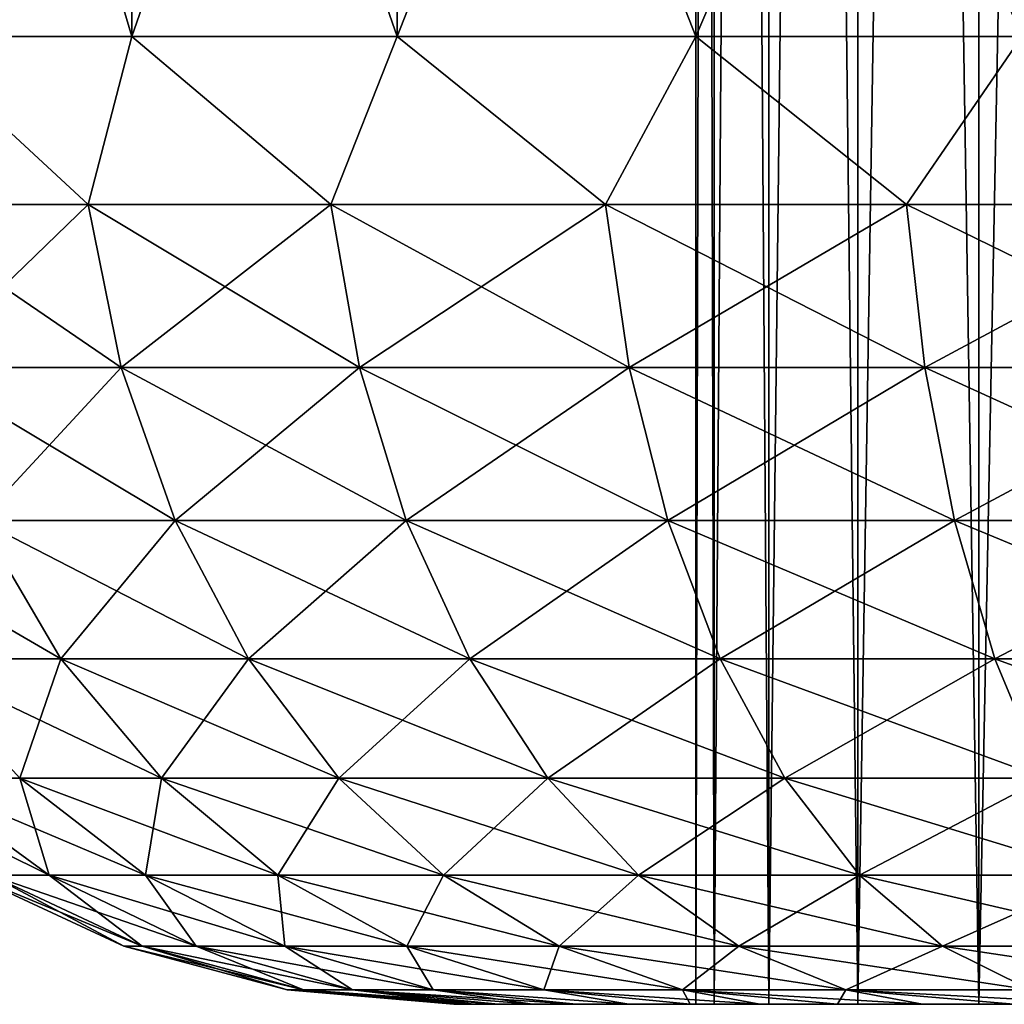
# Model space of a CAD drawing. Header units: millimetres. Extents: x -4.4 to 30.4, y -2 to 47.1.
# Tile 2 of 49: x 3 to 5.9, y -2 to 0.9. Entities that reach past the tile are written whole.
import ezdxf

# ---------------------------------------------------------------- set-up
doc = ezdxf.new("R2010")
doc.units = ezdxf.units.MM
doc.header["$LTSCALE"] = 52.148148
for name, color, linetype in [('63', 7, 'CONTINUOUS'), ('64', 7, 'CONTINUOUS'), ('65', 7, 'CONTINUOUS'), ('66', 7, 'CONTINUOUS'), ('67', 7, 'CONTINUOUS'), ('80', 7, 'CONTINUOUS'), ('81', 7, 'CONTINUOUS')]:
    doc.layers.add(name, color=color, linetype=linetype)

msp = doc.modelspace()

# ---------------------------------------------------------------- linework, layer by layer
at = {"layer": '63', "color": 253, "linetype": 'Continuous', "true_color": 0xaaaaaa}
for points in [[(4.3, -1.9543, -13.0026), (5, -1.9543, -13.0026), (5.0532, -1.9543, -12.3948), (4.3, -1.9543, -13.0026)], [(4.3, -1.9543, -13.0026), (4.3143, -1.9543, -13.349), (5, -1.9543, -13.0026), (4.3, -1.9543, -13.0026)], [(4.3143, -1.9543, -12.6561), (4.3, -1.9543, -13.0026), (5.0532, -1.9543, -12.3948), (4.3143, -1.9543, -12.6561)], [(5, -1.9543, -13.0026), (4.3143, -1.9543, -13.349), (5.0532, -1.9543, -13.6104), (5, -1.9543, -13.0026)], [(4.3143, -1.9543, -13.349), (4.3572, -1.9543, -13.6935), (5.0532, -1.9543, -13.6104), (4.3143, -1.9543, -13.349)], [(4.3572, -1.9543, -12.3117), (4.3143, -1.9543, -12.6561), (5.0532, -1.9543, -12.3948), (4.3572, -1.9543, -12.3117)], [(4.3572, -1.9543, -13.6935), (4.4284, -1.9543, -14.0332), (5.0532, -1.9543, -13.6104), (4.3572, -1.9543, -13.6935)], [(5.2111, -1.9543, -11.8055), (4.3572, -1.9543, -12.3117), (5.0532, -1.9543, -12.3948), (5.2111, -1.9543, -11.8055)], [(4.4284, -1.9543, -11.972), (4.3572, -1.9543, -12.3117), (5.2111, -1.9543, -11.8055), (4.4284, -1.9543, -11.972)], [(4.4284, -1.9543, -14.0332), (4.5274, -1.9543, -14.3659), (5.2111, -1.9543, -14.1996), (4.4284, -1.9543, -14.0332)], [(5.0532, -1.9543, -13.6104), (4.4284, -1.9543, -14.0332), (5.2111, -1.9543, -14.1996), (5.0532, -1.9543, -13.6104)], [(4.5274, -1.9543, -11.6393), (4.4284, -1.9543, -11.972), (5.2111, -1.9543, -11.8055), (4.5274, -1.9543, -11.6393)], [(4.5274, -1.9543, -14.3659), (4.6536, -1.9543, -14.6893), (5.2111, -1.9543, -14.1996), (4.5274, -1.9543, -14.3659)], [(5.4689, -1.9543, -11.2526), (4.5274, -1.9543, -11.6393), (5.2111, -1.9543, -11.8055), (5.4689, -1.9543, -11.2526)], [(4.6536, -1.9543, -11.3159), (4.5274, -1.9543, -11.6393), (5.4689, -1.9543, -11.2526), (4.6536, -1.9543, -11.3159)], [(5.2111, -1.9543, -14.1996), (4.6536, -1.9543, -14.6893), (5.4689, -1.9543, -14.7525), (5.2111, -1.9543, -14.1996)], [(4.806, -1.9543, -11.004), (4.6536, -1.9543, -11.3159), (5.4689, -1.9543, -11.2526), (4.806, -1.9543, -11.004)], [(4.6536, -1.9543, -14.6893), (4.806, -1.9543, -15.0012), (5.4689, -1.9543, -14.7525), (4.6536, -1.9543, -14.6893)], [(5.8189, -1.9543, -10.7528), (4.806, -1.9543, -11.004), (5.4689, -1.9543, -11.2526), (5.8189, -1.9543, -10.7528)], [(4.806, -1.9543, -15.0012), (4.9837, -1.9543, -15.2995), (5.8189, -1.9543, -15.2524), (4.806, -1.9543, -15.0012)], [(4.9837, -1.9543, -10.7057), (4.806, -1.9543, -11.004), (5.8189, -1.9543, -10.7528), (4.9837, -1.9543, -10.7057)], [(5.4689, -1.9543, -14.7525), (4.806, -1.9543, -15.0012), (5.8189, -1.9543, -15.2524), (5.4689, -1.9543, -14.7525)], [(6.2503, -1.9543, -10.3214), (4.9837, -1.9543, -10.7057), (5.8189, -1.9543, -10.7528), (6.2503, -1.9543, -10.3214)], [(5.1855, -1.9543, -10.4231), (4.9837, -1.9543, -10.7057), (6.2503, -1.9543, -10.3214), (5.1855, -1.9543, -10.4231)], [(4.9837, -1.9543, -15.2995), (5.1855, -1.9543, -15.5821), (5.8189, -1.9543, -15.2524), (4.9837, -1.9543, -15.2995)], [(5.4098, -1.9543, -10.1582), (5.1855, -1.9543, -10.4231), (6.2503, -1.9543, -10.3214), (5.4098, -1.9543, -10.1582)], [(5.8189, -1.9543, -15.2524), (5.1855, -1.9543, -15.5821), (6.2503, -1.9543, -15.6838), (5.8189, -1.9543, -15.2524)], [(5.1855, -1.9543, -15.5821), (5.4098, -1.9543, -15.847), (6.2503, -1.9543, -15.6838), (5.1855, -1.9543, -15.5821)], [(5.6552, -1.9543, -9.9128), (5.4098, -1.9543, -10.1582), (6.75, -1.9543, -9.9715), (5.6552, -1.9543, -9.9128)], [(6.75, -1.9543, -9.9715), (5.4098, -1.9543, -10.1582), (6.2503, -1.9543, -10.3214), (6.75, -1.9543, -9.9715)], [(5.4098, -1.9543, -15.847), (5.6552, -1.9543, -16.0924), (6.75, -1.9543, -16.0337), (5.4098, -1.9543, -15.847)], [(6.2503, -1.9543, -15.6838), (5.4098, -1.9543, -15.847), (6.75, -1.9543, -16.0337), (6.2503, -1.9543, -15.6838)], [(7.3029, -1.9543, -9.7137), (5.6552, -1.9543, -9.9128), (6.75, -1.9543, -9.9715), (7.3029, -1.9543, -9.7137)], [(5.9201, -1.9543, -9.6884), (5.6552, -1.9543, -9.9128), (7.3029, -1.9543, -9.7137), (5.9201, -1.9543, -9.6884)], [(6.75, -1.9543, -16.0337), (5.6552, -1.9543, -16.0924), (7.3029, -1.9543, -16.2915), (6.75, -1.9543, -16.0337)], [(5.6552, -1.9543, -16.0924), (5.9201, -1.9543, -16.3168), (7.3029, -1.9543, -16.2915), (5.6552, -1.9543, -16.0924)]]:
    msp.add_3dface(points, dxfattribs=at)
at = {"layer": '64', "color": 253, "linetype": 'Continuous', "true_color": 0xaaaaaa}
for points in [[(3.3686, 0.8457, -8.2414), (2.7164, 3.0457, -9.0593), (2.7163, 0.8457, -9.0594), (3.3686, 0.8457, -8.2414)], [(3.3686, 3.0457, -8.2414), (2.7164, 3.0457, -9.0593), (3.3686, 0.8457, -8.2414), (3.3686, 3.0457, -8.2414)], [(4.1356, 0.8457, -7.5298), (3.3686, 3.0457, -8.2414), (3.3686, 0.8457, -8.2414), (4.1356, 0.8457, -7.5298)], [(4.1356, 3.0457, -7.5298), (3.3686, 3.0457, -8.2414), (4.1356, 0.8457, -7.5298), (4.1356, 3.0457, -7.5298)], [(5, 0.8457, -6.9404), (4.1356, 3.0457, -7.5298), (4.1356, 0.8457, -7.5298), (5, 0.8457, -6.9404)], [(5.0001, 3.0457, -6.9404), (4.1356, 3.0457, -7.5298), (5, 0.8457, -6.9404), (5.0001, 3.0457, -6.9404)], [(5.9426, 0.8457, -6.4865), (5.0001, 3.0457, -6.9404), (5, 0.8457, -6.9404), (5.9426, 0.8457, -6.4865)], [(5.9426, 3.0457, -6.4865), (5.0001, 3.0457, -6.9404), (5.9426, 0.8457, -6.4865), (5.9426, 3.0457, -6.4865)]]:
    msp.add_3dface(points, dxfattribs=at)
at = {"layer": '65', "color": 253, "linetype": 'Continuous', "true_color": 0xaaaaaa}
for points in [[(2.7163, 0.8457, -16.9458), (3.3686, 3.0457, -17.7637), (3.3686, 0.8457, -17.7638), (2.7163, 0.8457, -16.9458)], [(2.7164, 3.0457, -16.9459), (3.3686, 3.0457, -17.7637), (2.7163, 0.8457, -16.9458), (2.7164, 3.0457, -16.9459)], [(3.3686, 0.8457, -17.7638), (4.1356, 3.0457, -18.4754), (4.1356, 0.8457, -18.4754), (3.3686, 0.8457, -17.7638)], [(3.3686, 3.0457, -17.7637), (4.1356, 3.0457, -18.4754), (3.3686, 0.8457, -17.7638), (3.3686, 3.0457, -17.7637)], [(4.1356, 0.8457, -18.4754), (5.0001, 3.0457, -19.0648), (5, 0.8457, -19.0648), (4.1356, 0.8457, -18.4754)], [(4.1356, 3.0457, -18.4754), (5.0001, 3.0457, -19.0648), (4.1356, 0.8457, -18.4754), (4.1356, 3.0457, -18.4754)], [(5.0001, 3.0457, -19.0648), (5.9426, 3.0457, -19.5187), (5, 0.8457, -19.0648), (5.0001, 3.0457, -19.0648)], [(5, 0.8457, -19.0648), (5.9426, 3.0457, -19.5187), (5.9426, 0.8457, -19.5187), (5, 0.8457, -19.0648)]]:
    msp.add_3dface(points, dxfattribs=at)
at = {"layer": '66', "color": 253, "linetype": 'Continuous', "true_color": 0xaaaaaa}
for points in [[(2.7163, 0.8457, -9.0594), (2.647, 0.3595, -9.2411), (3.2419, 0.3595, -8.4464), (2.7163, 0.8457, -9.0594)], [(3.3686, 0.8457, -8.2414), (2.7163, 0.8457, -9.0594), (3.2419, 0.3595, -8.4464), (3.3686, 0.8457, -8.2414)], [(3.3686, 0.8457, -8.2414), (3.2419, 0.3595, -8.4464), (3.9438, 0.3595, -7.7445), (3.3686, 0.8457, -8.2414)], [(4.1356, 0.8457, -7.5298), (3.3686, 0.8457, -8.2414), (3.9438, 0.3595, -7.7445), (4.1356, 0.8457, -7.5298)], [(4.1356, 0.8457, -7.5298), (3.9438, 0.3595, -7.7445), (4.7385, 0.3595, -7.1496), (4.1356, 0.8457, -7.5298)], [(5, 0.8457, -6.9404), (4.1356, 0.8457, -7.5298), (4.7385, 0.3595, -7.1496), (5, 0.8457, -6.9404)], [(5, 0.8457, -6.9404), (4.7385, 0.3595, -7.1496), (5.6098, 0.3595, -6.6739), (5, 0.8457, -6.9404)], [(5.9426, 0.8457, -6.4865), (5, 0.8457, -6.9404), (5.6098, 0.3595, -6.6739), (5.9426, 0.8457, -6.4865)], [(5.9426, 0.8457, -6.4865), (5.6098, 0.3595, -6.6739), (6.5399, 0.3595, -6.327), (5.9426, 0.8457, -6.4865)], [(2.647, 0.3595, -9.2411), (3.3375, -0.1124, -8.5293), (3.2419, 0.3595, -8.4464), (2.647, 0.3595, -9.2411)], [(2.7534, -0.1124, -9.3095), (3.3375, -0.1124, -8.5293), (2.647, 0.3595, -9.2411), (2.7534, -0.1124, -9.3095)], [(3.2419, 0.3595, -8.4464), (4.0267, -0.1124, -7.8401), (3.9438, 0.3595, -7.7445), (3.2419, 0.3595, -8.4464)], [(3.3375, -0.1124, -8.5293), (4.0267, -0.1124, -7.8401), (3.2419, 0.3595, -8.4464), (3.3375, -0.1124, -8.5293)], [(3.9438, 0.3595, -7.7445), (4.8069, -0.1124, -7.256), (4.7385, 0.3595, -7.1496), (3.9438, 0.3595, -7.7445)], [(4.0267, -0.1124, -7.8401), (4.8069, -0.1124, -7.256), (3.9438, 0.3595, -7.7445), (4.0267, -0.1124, -7.8401)], [(4.7385, 0.3595, -7.1496), (5.6623, -0.1124, -6.7889), (5.6098, 0.3595, -6.6739), (4.7385, 0.3595, -7.1496)], [(4.8069, -0.1124, -7.256), (5.6623, -0.1124, -6.7889), (4.7385, 0.3595, -7.1496), (4.8069, -0.1124, -7.256)], [(5.6098, 0.3595, -6.6739), (6.5755, -0.1124, -6.4483), (6.5399, 0.3595, -6.327), (5.6098, 0.3595, -6.6739)], [(5.6623, -0.1124, -6.7889), (6.5755, -0.1124, -6.4483), (5.6098, 0.3595, -6.6739), (5.6623, -0.1124, -6.7889)], [(2.7534, -0.1124, -9.3095), (3.4936, -0.5551, -8.6645), (3.3375, -0.1124, -8.5293), (2.7534, -0.1124, -9.3095)], [(2.9272, -0.5551, -9.4212), (3.4936, -0.5551, -8.6645), (2.7534, -0.1124, -9.3095), (2.9272, -0.5551, -9.4212)], [(3.3375, -0.1124, -8.5293), (4.162, -0.5551, -7.9962), (4.0267, -0.1124, -7.8401), (3.3375, -0.1124, -8.5293)], [(3.4936, -0.5551, -8.6645), (4.162, -0.5551, -7.9962), (3.3375, -0.1124, -8.5293), (3.4936, -0.5551, -8.6645)], [(4.0267, -0.1124, -7.8401), (4.9186, -0.5551, -7.4298), (4.8069, -0.1124, -7.256), (4.0267, -0.1124, -7.8401)], [(4.162, -0.5551, -7.9962), (4.9186, -0.5551, -7.4298), (4.0267, -0.1124, -7.8401), (4.162, -0.5551, -7.9962)], [(4.8069, -0.1124, -7.256), (5.7481, -0.5551, -6.9768), (5.6623, -0.1124, -6.7889), (4.8069, -0.1124, -7.256)], [(4.9186, -0.5551, -7.4298), (5.7481, -0.5551, -6.9768), (4.8069, -0.1124, -7.256), (4.9186, -0.5551, -7.4298)], [(5.6623, -0.1124, -6.7889), (6.6337, -0.5551, -6.6465), (6.5755, -0.1124, -6.4483), (5.6623, -0.1124, -6.7889)], [(5.7481, -0.5551, -6.9768), (6.6337, -0.5551, -6.6465), (5.6623, -0.1124, -6.7889), (5.7481, -0.5551, -6.9768)], [(2.4742, -0.5551, -10.2507), (3.1631, -0.9552, -9.5728), (2.9272, -0.5551, -9.4212), (2.4742, -0.5551, -10.2507)], [(2.7293, -0.9552, -10.3672), (3.1631, -0.9552, -9.5728), (2.4742, -0.5551, -10.2507), (2.7293, -0.9552, -10.3672)], [(2.9272, -0.5551, -9.4212), (3.7055, -0.9552, -8.8482), (3.4936, -0.5551, -8.6645), (2.9272, -0.5551, -9.4212)], [(3.1631, -0.9552, -9.5728), (3.7055, -0.9552, -8.8482), (2.9272, -0.5551, -9.4212), (3.1631, -0.9552, -9.5728)], [(3.4936, -0.5551, -8.6645), (4.3456, -0.9552, -8.2081), (4.162, -0.5551, -7.9962), (3.4936, -0.5551, -8.6645)], [(3.7055, -0.9552, -8.8482), (4.3456, -0.9552, -8.2081), (3.4936, -0.5551, -8.6645), (3.7055, -0.9552, -8.8482)], [(4.162, -0.5551, -7.9962), (5.0702, -0.9552, -7.6657), (4.9186, -0.5551, -7.4298), (4.162, -0.5551, -7.9962)], [(4.3456, -0.9552, -8.2081), (5.0702, -0.9552, -7.6657), (4.162, -0.5551, -7.9962), (4.3456, -0.9552, -8.2081)], [(5.0702, -0.9552, -7.6657), (5.8646, -0.9552, -7.2319), (4.9186, -0.5551, -7.4298), (5.0702, -0.9552, -7.6657)], [(4.9186, -0.5551, -7.4298), (5.8646, -0.9552, -7.2319), (5.7481, -0.5551, -6.9768), (4.9186, -0.5551, -7.4298)], [(5.8646, -0.9552, -7.2319), (6.7127, -0.9552, -6.9156), (5.7481, -0.5551, -6.9768), (5.8646, -0.9552, -7.2319)], [(5.7481, -0.5551, -6.9768), (6.7127, -0.9552, -6.9156), (6.6337, -0.5551, -6.6465), (5.7481, -0.5551, -6.9768)], [(2.7293, -0.9552, -10.3672), (3.4539, -1.3005, -9.7597), (3.1631, -0.9552, -9.5728), (2.7293, -0.9552, -10.3672)], [(3.0437, -1.3005, -10.5108), (3.4539, -1.3005, -9.7597), (2.7293, -0.9552, -10.3672), (3.0437, -1.3005, -10.5108)], [(3.4539, -1.3005, -9.7597), (3.9668, -1.3005, -9.0745), (3.1631, -0.9552, -9.5728), (3.4539, -1.3005, -9.7597)], [(3.1631, -0.9552, -9.5728), (3.9668, -1.3005, -9.0745), (3.7055, -0.9552, -8.8482), (3.1631, -0.9552, -9.5728)], [(3.9668, -1.3005, -9.0745), (4.5719, -1.3005, -8.4694), (3.7055, -0.9552, -8.8482), (3.9668, -1.3005, -9.0745)], [(3.7055, -0.9552, -8.8482), (4.5719, -1.3005, -8.4694), (4.3456, -0.9552, -8.2081), (3.7055, -0.9552, -8.8482)], [(4.3456, -0.9552, -8.2081), (5.2571, -1.3005, -7.9565), (5.0702, -0.9552, -7.6657), (4.3456, -0.9552, -8.2081)], [(4.5719, -1.3005, -8.4694), (5.2571, -1.3005, -7.9565), (4.3456, -0.9552, -8.2081), (4.5719, -1.3005, -8.4694)], [(5.0702, -0.9552, -7.6657), (6.0082, -1.3005, -7.5463), (5.8646, -0.9552, -7.2319), (5.0702, -0.9552, -7.6657)], [(5.2571, -1.3005, -7.9565), (6.0082, -1.3005, -7.5463), (5.0702, -0.9552, -7.6657), (5.2571, -1.3005, -7.9565)], [(5.8646, -0.9552, -7.2319), (6.8101, -1.3005, -7.2473), (6.7127, -0.9552, -6.9156), (5.8646, -0.9552, -7.2319)], [(6.0082, -1.3005, -7.5463), (6.8101, -1.3005, -7.2473), (5.8646, -0.9552, -7.2319), (6.0082, -1.3005, -7.5463)], [(2.5627, -1.3005, -12.1489), (3.1289, -1.5804, -11.4255), (2.7447, -1.3005, -11.3127), (2.5627, -1.3005, -12.1489)], [(2.9591, -1.5804, -12.2059), (3.1289, -1.5804, -11.4255), (2.5627, -1.3005, -12.1489), (2.9591, -1.5804, -12.2059)], [(3.1289, -1.5804, -11.4255), (3.408, -1.5804, -10.6771), (2.7447, -1.3005, -11.3127), (3.1289, -1.5804, -11.4255)], [(2.7447, -1.3005, -11.3127), (3.408, -1.5804, -10.6771), (3.0437, -1.3005, -10.5108), (2.7447, -1.3005, -11.3127)], [(3.408, -1.5804, -10.6771), (3.7908, -1.5804, -9.9761), (3.0437, -1.3005, -10.5108), (3.408, -1.5804, -10.6771)], [(3.0437, -1.3005, -10.5108), (3.7908, -1.5804, -9.9761), (3.4539, -1.3005, -9.7597), (3.0437, -1.3005, -10.5108)], [(3.7908, -1.5804, -9.9761), (4.2694, -1.5804, -9.3368), (3.4539, -1.3005, -9.7597), (3.7908, -1.5804, -9.9761)], [(3.4539, -1.3005, -9.7597), (4.2694, -1.5804, -9.3368), (3.9668, -1.3005, -9.0745), (3.4539, -1.3005, -9.7597)], [(4.2694, -1.5804, -9.3368), (4.8342, -1.5804, -8.772), (3.9668, -1.3005, -9.0745), (4.2694, -1.5804, -9.3368)], [(3.9668, -1.3005, -9.0745), (4.8342, -1.5804, -8.772), (4.5719, -1.3005, -8.4694), (3.9668, -1.3005, -9.0745)], [(4.5719, -1.3005, -8.4694), (5.4736, -1.5804, -8.2934), (5.2571, -1.3005, -7.9565), (4.5719, -1.3005, -8.4694)], [(4.8342, -1.5804, -8.772), (5.4736, -1.5804, -8.2934), (4.5719, -1.3005, -8.4694), (4.8342, -1.5804, -8.772)], [(5.2571, -1.3005, -7.9565), (6.1746, -1.5804, -7.9106), (6.0082, -1.3005, -7.5463), (5.2571, -1.3005, -7.9565)], [(5.4736, -1.5804, -8.2934), (6.1746, -1.5804, -7.9106), (5.2571, -1.3005, -7.9565), (5.4736, -1.5804, -8.2934)], [(2.9021, -1.5804, -13.0026), (3.3976, -1.7864, -12.269), (2.9591, -1.5804, -12.2059), (2.9021, -1.5804, -13.0026)], [(3.3451, -1.7864, -13.0026), (3.3976, -1.7864, -12.269), (2.9021, -1.5804, -13.0026), (3.3451, -1.7864, -13.0026)], [(2.9591, -1.5804, -12.2059), (3.5539, -1.7864, -11.5503), (3.1289, -1.5804, -11.4255), (2.9591, -1.5804, -12.2059)], [(3.3976, -1.7864, -12.269), (3.5539, -1.7864, -11.5503), (2.9591, -1.5804, -12.2059), (3.3976, -1.7864, -12.269)], [(3.5539, -1.7864, -11.5503), (3.8109, -1.7864, -10.8612), (3.1289, -1.5804, -11.4255), (3.5539, -1.7864, -11.5503)], [(3.1289, -1.5804, -11.4255), (3.8109, -1.7864, -10.8612), (3.408, -1.5804, -10.6771), (3.1289, -1.5804, -11.4255)], [(3.8109, -1.7864, -10.8612), (4.1634, -1.7864, -10.2156), (3.408, -1.5804, -10.6771), (3.8109, -1.7864, -10.8612)], [(3.408, -1.5804, -10.6771), (4.1634, -1.7864, -10.2156), (3.7908, -1.5804, -9.9761), (3.408, -1.5804, -10.6771)], [(3.7908, -1.5804, -9.9761), (4.6042, -1.7864, -9.6268), (4.2694, -1.5804, -9.3368), (3.7908, -1.5804, -9.9761)], [(4.1634, -1.7864, -10.2156), (4.6042, -1.7864, -9.6268), (3.7908, -1.5804, -9.9761), (4.1634, -1.7864, -10.2156)], [(4.2694, -1.5804, -9.3368), (5.1243, -1.7864, -9.1068), (4.8342, -1.5804, -8.772), (4.2694, -1.5804, -9.3368)], [(4.6042, -1.7864, -9.6268), (5.1243, -1.7864, -9.1068), (4.2694, -1.5804, -9.3368), (4.6042, -1.7864, -9.6268)], [(4.8342, -1.5804, -8.772), (5.7131, -1.7864, -8.666), (5.4736, -1.5804, -8.2934), (4.8342, -1.5804, -8.772)], [(5.1243, -1.7864, -9.1068), (5.7131, -1.7864, -8.666), (4.8342, -1.5804, -8.772), (5.1243, -1.7864, -9.1068)], [(5.4736, -1.5804, -8.2934), (6.3586, -1.7864, -8.3135), (6.1746, -1.5804, -7.9106), (5.4736, -1.5804, -8.2934)], [(5.7131, -1.7864, -8.666), (6.3586, -1.7864, -8.3135), (5.4736, -1.5804, -8.2934), (5.7131, -1.7864, -8.666)], [(3.8172, -1.9124, -13.0026), (3.8648, -1.9124, -12.3362), (3.3451, -1.7864, -13.0026), (3.8172, -1.9124, -13.0026)], [(3.3451, -1.7864, -13.0026), (3.8648, -1.9124, -12.3362), (3.3976, -1.7864, -12.269), (3.3451, -1.7864, -13.0026)], [(3.8648, -1.9124, -12.3362), (4.0068, -1.9124, -11.6833), (3.3976, -1.7864, -12.269), (3.8648, -1.9124, -12.3362)], [(3.3976, -1.7864, -12.269), (4.0068, -1.9124, -11.6833), (3.5539, -1.7864, -11.5503), (3.3976, -1.7864, -12.269)], [(4.0068, -1.9124, -11.6833), (4.2403, -1.9124, -11.0573), (3.5539, -1.7864, -11.5503), (4.0068, -1.9124, -11.6833)], [(3.5539, -1.7864, -11.5503), (4.2403, -1.9124, -11.0573), (3.8109, -1.7864, -10.8612), (3.5539, -1.7864, -11.5503)], [(3.8109, -1.7864, -10.8612), (4.5605, -1.9124, -10.4709), (4.1634, -1.7864, -10.2156), (3.8109, -1.7864, -10.8612)], [(4.2403, -1.9124, -11.0573), (4.5605, -1.9124, -10.4709), (3.8109, -1.7864, -10.8612), (4.2403, -1.9124, -11.0573)], [(4.1634, -1.7864, -10.2156), (4.9609, -1.9124, -9.936), (4.6042, -1.7864, -9.6268), (4.1634, -1.7864, -10.2156)], [(4.5605, -1.9124, -10.4709), (4.9609, -1.9124, -9.936), (4.1634, -1.7864, -10.2156), (4.5605, -1.9124, -10.4709)], [(4.9609, -1.9124, -9.936), (5.4334, -1.9124, -9.4635), (4.6042, -1.7864, -9.6268), (4.9609, -1.9124, -9.936)], [(4.6042, -1.7864, -9.6268), (5.4334, -1.9124, -9.4635), (5.1243, -1.7864, -9.1068), (4.6042, -1.7864, -9.6268)], [(5.4334, -1.9124, -9.4635), (5.9683, -1.9124, -9.0631), (5.1243, -1.7864, -9.1068), (5.4334, -1.9124, -9.4635)], [(5.1243, -1.7864, -9.1068), (5.9683, -1.9124, -9.0631), (5.7131, -1.7864, -8.666), (5.1243, -1.7864, -9.1068)], [(5.9683, -1.9124, -9.0631), (6.5547, -1.9124, -8.7429), (5.7131, -1.7864, -8.666), (5.9683, -1.9124, -9.0631)], [(5.7131, -1.7864, -8.666), (6.5547, -1.9124, -8.7429), (6.3586, -1.7864, -8.3135), (5.7131, -1.7864, -8.666)], [(4.3, -1.9543, -13.0026), (4.3143, -1.9543, -12.6561), (3.8172, -1.9124, -13.0026), (4.3, -1.9543, -13.0026)], [(3.8172, -1.9124, -13.0026), (4.3143, -1.9543, -12.6561), (3.8648, -1.9124, -12.3362), (3.8172, -1.9124, -13.0026)], [(4.3143, -1.9543, -12.6561), (4.3572, -1.9543, -12.3117), (3.8648, -1.9124, -12.3362), (4.3143, -1.9543, -12.6561)], [(4.3572, -1.9543, -12.3117), (4.4284, -1.9543, -11.972), (3.8648, -1.9124, -12.3362), (4.3572, -1.9543, -12.3117)], [(3.8648, -1.9124, -12.3362), (4.4284, -1.9543, -11.972), (4.0068, -1.9124, -11.6833), (3.8648, -1.9124, -12.3362)], [(4.4284, -1.9543, -11.972), (4.5274, -1.9543, -11.6393), (4.0068, -1.9124, -11.6833), (4.4284, -1.9543, -11.972)], [(4.5274, -1.9543, -11.6393), (4.6536, -1.9543, -11.3159), (4.0068, -1.9124, -11.6833), (4.5274, -1.9543, -11.6393)], [(4.0068, -1.9124, -11.6833), (4.6536, -1.9543, -11.3159), (4.2403, -1.9124, -11.0573), (4.0068, -1.9124, -11.6833)], [(4.6536, -1.9543, -11.3159), (4.806, -1.9543, -11.004), (4.2403, -1.9124, -11.0573), (4.6536, -1.9543, -11.3159)], [(4.2403, -1.9124, -11.0573), (4.806, -1.9543, -11.004), (4.5605, -1.9124, -10.4709), (4.2403, -1.9124, -11.0573)], [(4.5605, -1.9124, -10.4709), (5.1855, -1.9543, -10.4231), (4.9609, -1.9124, -9.936), (4.5605, -1.9124, -10.4709)], [(4.9837, -1.9543, -10.7057), (5.1855, -1.9543, -10.4231), (4.5605, -1.9124, -10.4709), (4.9837, -1.9543, -10.7057)], [(4.806, -1.9543, -11.004), (4.9837, -1.9543, -10.7057), (4.5605, -1.9124, -10.4709), (4.806, -1.9543, -11.004)], [(5.1855, -1.9543, -10.4231), (5.4098, -1.9543, -10.1582), (4.9609, -1.9124, -9.936), (5.1855, -1.9543, -10.4231)], [(5.4098, -1.9543, -10.1582), (5.6552, -1.9543, -9.9128), (4.9609, -1.9124, -9.936), (5.4098, -1.9543, -10.1582)], [(4.9609, -1.9124, -9.936), (5.6552, -1.9543, -9.9128), (5.4334, -1.9124, -9.4635), (4.9609, -1.9124, -9.936)], [(5.6552, -1.9543, -9.9128), (5.9201, -1.9543, -9.6884), (5.4334, -1.9124, -9.4635), (5.6552, -1.9543, -9.9128)], [(5.9201, -1.9543, -9.6884), (6.2026, -1.9543, -9.4866), (5.4334, -1.9124, -9.4635), (5.9201, -1.9543, -9.6884)], [(5.4334, -1.9124, -9.4635), (6.2026, -1.9543, -9.4866), (5.9683, -1.9124, -9.0631), (5.4334, -1.9124, -9.4635)]]:
    msp.add_3dface(points, dxfattribs=at)
at = {"layer": '67', "color": 253, "linetype": 'Continuous', "true_color": 0xaaaaaa}
for points in [[(2.7163, 0.8457, -16.9458), (3.2419, 0.3595, -17.5588), (2.647, 0.3595, -16.7641), (2.7163, 0.8457, -16.9458)], [(2.7163, 0.8457, -16.9458), (3.3686, 0.8457, -17.7638), (3.2419, 0.3595, -17.5588), (2.7163, 0.8457, -16.9458)], [(3.3686, 0.8457, -17.7638), (3.9438, 0.3595, -18.2607), (3.2419, 0.3595, -17.5588), (3.3686, 0.8457, -17.7638)], [(3.3686, 0.8457, -17.7638), (4.1356, 0.8457, -18.4754), (3.9438, 0.3595, -18.2607), (3.3686, 0.8457, -17.7638)], [(4.1356, 0.8457, -18.4754), (4.7385, 0.3595, -18.8556), (3.9438, 0.3595, -18.2607), (4.1356, 0.8457, -18.4754)], [(4.1356, 0.8457, -18.4754), (5, 0.8457, -19.0648), (4.7385, 0.3595, -18.8556), (4.1356, 0.8457, -18.4754)], [(5, 0.8457, -19.0648), (5.6098, 0.3595, -19.3313), (4.7385, 0.3595, -18.8556), (5, 0.8457, -19.0648)], [(5, 0.8457, -19.0648), (5.9426, 0.8457, -19.5187), (5.6098, 0.3595, -19.3313), (5, 0.8457, -19.0648)], [(5.9426, 0.8457, -19.5187), (6.5399, 0.3595, -19.6782), (5.6098, 0.3595, -19.3313), (5.9426, 0.8457, -19.5187)], [(3.2419, 0.3595, -17.5588), (2.7534, -0.1124, -16.6957), (2.647, 0.3595, -16.7641), (3.2419, 0.3595, -17.5588)], [(3.3375, -0.1124, -17.4759), (2.7534, -0.1124, -16.6957), (3.2419, 0.3595, -17.5588), (3.3375, -0.1124, -17.4759)], [(3.9438, 0.3595, -18.2607), (3.3375, -0.1124, -17.4759), (3.2419, 0.3595, -17.5588), (3.9438, 0.3595, -18.2607)], [(4.0267, -0.1124, -18.1651), (3.3375, -0.1124, -17.4759), (3.9438, 0.3595, -18.2607), (4.0267, -0.1124, -18.1651)], [(4.7385, 0.3595, -18.8556), (4.0267, -0.1124, -18.1651), (3.9438, 0.3595, -18.2607), (4.7385, 0.3595, -18.8556)], [(4.8069, -0.1124, -18.7492), (4.0267, -0.1124, -18.1651), (4.7385, 0.3595, -18.8556), (4.8069, -0.1124, -18.7492)], [(5.6098, 0.3595, -19.3313), (4.8069, -0.1124, -18.7492), (4.7385, 0.3595, -18.8556), (5.6098, 0.3595, -19.3313)], [(5.6623, -0.1124, -19.2163), (4.8069, -0.1124, -18.7492), (5.6098, 0.3595, -19.3313), (5.6623, -0.1124, -19.2163)], [(6.5399, 0.3595, -19.6782), (5.6623, -0.1124, -19.2163), (5.6098, 0.3595, -19.3313), (6.5399, 0.3595, -19.6782)], [(6.5755, -0.1124, -19.5569), (5.6623, -0.1124, -19.2163), (6.5399, 0.3595, -19.6782), (6.5755, -0.1124, -19.5569)], [(3.3375, -0.1124, -17.4759), (2.9272, -0.5551, -16.584), (2.7534, -0.1124, -16.6957), (3.3375, -0.1124, -17.4759)], [(3.4936, -0.5551, -17.3406), (2.9272, -0.5551, -16.584), (3.3375, -0.1124, -17.4759), (3.4936, -0.5551, -17.3406)], [(4.0267, -0.1124, -18.1651), (3.4936, -0.5551, -17.3406), (3.3375, -0.1124, -17.4759), (4.0267, -0.1124, -18.1651)], [(4.162, -0.5551, -18.009), (3.4936, -0.5551, -17.3406), (4.0267, -0.1124, -18.1651), (4.162, -0.5551, -18.009)], [(4.8069, -0.1124, -18.7492), (4.162, -0.5551, -18.009), (4.0267, -0.1124, -18.1651), (4.8069, -0.1124, -18.7492)], [(4.9186, -0.5551, -18.5754), (4.162, -0.5551, -18.009), (4.8069, -0.1124, -18.7492), (4.9186, -0.5551, -18.5754)], [(5.6623, -0.1124, -19.2163), (4.9186, -0.5551, -18.5754), (4.8069, -0.1124, -18.7492), (5.6623, -0.1124, -19.2163)], [(5.7481, -0.5551, -19.0283), (4.9186, -0.5551, -18.5754), (5.6623, -0.1124, -19.2163), (5.7481, -0.5551, -19.0283)], [(6.5755, -0.1124, -19.5569), (5.7481, -0.5551, -19.0283), (5.6623, -0.1124, -19.2163), (6.5755, -0.1124, -19.5569)], [(6.6337, -0.5551, -19.3586), (5.7481, -0.5551, -19.0283), (6.5755, -0.1124, -19.5569), (6.6337, -0.5551, -19.3586)], [(3.1631, -0.9552, -16.4324), (2.7293, -0.9552, -15.638), (2.9272, -0.5551, -16.584), (3.1631, -0.9552, -16.4324)], [(3.4936, -0.5551, -17.3406), (3.1631, -0.9552, -16.4324), (2.9272, -0.5551, -16.584), (3.4936, -0.5551, -17.3406)], [(3.7055, -0.9552, -17.157), (3.1631, -0.9552, -16.4324), (3.4936, -0.5551, -17.3406), (3.7055, -0.9552, -17.157)], [(4.162, -0.5551, -18.009), (3.7055, -0.9552, -17.157), (3.4936, -0.5551, -17.3406), (4.162, -0.5551, -18.009)], [(4.3456, -0.9552, -17.7971), (3.7055, -0.9552, -17.157), (4.162, -0.5551, -18.009), (4.3456, -0.9552, -17.7971)], [(4.9186, -0.5551, -18.5754), (4.3456, -0.9552, -17.7971), (4.162, -0.5551, -18.009), (4.9186, -0.5551, -18.5754)], [(5.0702, -0.9552, -18.3395), (4.3456, -0.9552, -17.7971), (4.9186, -0.5551, -18.5754), (5.0702, -0.9552, -18.3395)], [(5.7481, -0.5551, -19.0283), (5.0702, -0.9552, -18.3395), (4.9186, -0.5551, -18.5754), (5.7481, -0.5551, -19.0283)], [(5.8646, -0.9552, -18.7733), (5.0702, -0.9552, -18.3395), (5.7481, -0.5551, -19.0283), (5.8646, -0.9552, -18.7733)], [(6.6337, -0.5551, -19.3586), (5.8646, -0.9552, -18.7733), (5.7481, -0.5551, -19.0283), (6.6337, -0.5551, -19.3586)], [(6.7127, -0.9552, -19.0896), (5.8646, -0.9552, -18.7733), (6.6337, -0.5551, -19.3586), (6.7127, -0.9552, -19.0896)], [(3.0437, -1.3005, -15.4944), (2.7447, -1.3005, -14.6925), (2.7293, -0.9552, -15.638), (3.0437, -1.3005, -15.4944)], [(3.1631, -0.9552, -16.4324), (3.0437, -1.3005, -15.4944), (2.7293, -0.9552, -15.638), (3.1631, -0.9552, -16.4324)], [(3.4539, -1.3005, -16.2455), (3.0437, -1.3005, -15.4944), (3.1631, -0.9552, -16.4324), (3.4539, -1.3005, -16.2455)], [(3.7055, -0.9552, -17.157), (3.4539, -1.3005, -16.2455), (3.1631, -0.9552, -16.4324), (3.7055, -0.9552, -17.157)], [(3.9668, -1.3005, -16.9306), (3.4539, -1.3005, -16.2455), (3.7055, -0.9552, -17.157), (3.9668, -1.3005, -16.9306)], [(4.3456, -0.9552, -17.7971), (3.9668, -1.3005, -16.9306), (3.7055, -0.9552, -17.157), (4.3456, -0.9552, -17.7971)], [(4.5719, -1.3005, -17.5358), (3.9668, -1.3005, -16.9306), (4.3456, -0.9552, -17.7971), (4.5719, -1.3005, -17.5358)], [(5.0702, -0.9552, -18.3395), (4.5719, -1.3005, -17.5358), (4.3456, -0.9552, -17.7971), (5.0702, -0.9552, -18.3395)], [(5.2571, -1.3005, -18.0487), (4.5719, -1.3005, -17.5358), (5.0702, -0.9552, -18.3395), (5.2571, -1.3005, -18.0487)], [(5.8646, -0.9552, -18.7733), (5.2571, -1.3005, -18.0487), (5.0702, -0.9552, -18.3395), (5.8646, -0.9552, -18.7733)], [(6.0082, -1.3005, -18.4588), (5.2571, -1.3005, -18.0487), (5.8646, -0.9552, -18.7733), (6.0082, -1.3005, -18.4588)], [(6.7127, -0.9552, -19.0896), (6.0082, -1.3005, -18.4588), (5.8646, -0.9552, -18.7733), (6.7127, -0.9552, -19.0896)], [(3.0437, -1.3005, -15.4944), (3.1289, -1.5804, -14.5797), (2.7447, -1.3005, -14.6925), (3.0437, -1.3005, -15.4944)], [(3.1289, -1.5804, -14.5797), (2.9591, -1.5804, -13.7993), (2.7447, -1.3005, -14.6925), (3.1289, -1.5804, -14.5797)], [(3.4539, -1.3005, -16.2455), (3.408, -1.5804, -15.328), (3.0437, -1.3005, -15.4944), (3.4539, -1.3005, -16.2455)], [(3.408, -1.5804, -15.328), (3.1289, -1.5804, -14.5797), (3.0437, -1.3005, -15.4944), (3.408, -1.5804, -15.328)], [(3.7908, -1.5804, -16.029), (3.408, -1.5804, -15.328), (3.4539, -1.3005, -16.2455), (3.7908, -1.5804, -16.029)], [(3.9668, -1.3005, -16.9306), (3.7908, -1.5804, -16.029), (3.4539, -1.3005, -16.2455), (3.9668, -1.3005, -16.9306)], [(4.2694, -1.5804, -16.6684), (3.7908, -1.5804, -16.029), (3.9668, -1.3005, -16.9306), (4.2694, -1.5804, -16.6684)], [(4.5719, -1.3005, -17.5358), (4.2694, -1.5804, -16.6684), (3.9668, -1.3005, -16.9306), (4.5719, -1.3005, -17.5358)], [(4.8342, -1.5804, -17.2332), (4.2694, -1.5804, -16.6684), (4.5719, -1.3005, -17.5358), (4.8342, -1.5804, -17.2332)], [(5.2571, -1.3005, -18.0487), (4.8342, -1.5804, -17.2332), (4.5719, -1.3005, -17.5358), (5.2571, -1.3005, -18.0487)], [(5.4736, -1.5804, -17.7118), (4.8342, -1.5804, -17.2332), (5.2571, -1.3005, -18.0487), (5.4736, -1.5804, -17.7118)], [(6.0082, -1.3005, -18.4588), (5.4736, -1.5804, -17.7118), (5.2571, -1.3005, -18.0487), (6.0082, -1.3005, -18.4588)], [(6.1746, -1.5804, -18.0946), (5.4736, -1.5804, -17.7118), (6.0082, -1.3005, -18.4588), (6.1746, -1.5804, -18.0946)], [(3.3451, -1.7864, -13.0026), (2.9021, -1.5804, -13.0026), (2.9591, -1.5804, -13.7993), (3.3451, -1.7864, -13.0026)], [(3.1289, -1.5804, -14.5797), (3.3976, -1.7864, -13.7362), (2.9591, -1.5804, -13.7993), (3.1289, -1.5804, -14.5797)], [(3.3976, -1.7864, -13.7362), (3.3451, -1.7864, -13.0026), (2.9591, -1.5804, -13.7993), (3.3976, -1.7864, -13.7362)], [(3.408, -1.5804, -15.328), (3.5539, -1.7864, -14.4549), (3.1289, -1.5804, -14.5797), (3.408, -1.5804, -15.328)], [(3.5539, -1.7864, -14.4549), (3.3976, -1.7864, -13.7362), (3.1289, -1.5804, -14.5797), (3.5539, -1.7864, -14.4549)], [(3.7908, -1.5804, -16.029), (3.8109, -1.7864, -15.144), (3.408, -1.5804, -15.328), (3.7908, -1.5804, -16.029)], [(3.8109, -1.7864, -15.144), (3.5539, -1.7864, -14.4549), (3.408, -1.5804, -15.328), (3.8109, -1.7864, -15.144)], [(4.2694, -1.5804, -16.6684), (4.1634, -1.7864, -15.7895), (3.7908, -1.5804, -16.029), (4.2694, -1.5804, -16.6684)], [(4.1634, -1.7864, -15.7895), (3.8109, -1.7864, -15.144), (3.7908, -1.5804, -16.029), (4.1634, -1.7864, -15.7895)], [(4.6042, -1.7864, -16.3783), (4.1634, -1.7864, -15.7895), (4.2694, -1.5804, -16.6684), (4.6042, -1.7864, -16.3783)], [(4.8342, -1.5804, -17.2332), (4.6042, -1.7864, -16.3783), (4.2694, -1.5804, -16.6684), (4.8342, -1.5804, -17.2332)], [(5.1243, -1.7864, -16.8984), (4.6042, -1.7864, -16.3783), (4.8342, -1.5804, -17.2332), (5.1243, -1.7864, -16.8984)], [(5.4736, -1.5804, -17.7118), (5.1243, -1.7864, -16.8984), (4.8342, -1.5804, -17.2332), (5.4736, -1.5804, -17.7118)], [(5.7131, -1.7864, -17.3392), (5.1243, -1.7864, -16.8984), (5.4736, -1.5804, -17.7118), (5.7131, -1.7864, -17.3392)], [(6.1746, -1.5804, -18.0946), (5.7131, -1.7864, -17.3392), (5.4736, -1.5804, -17.7118), (6.1746, -1.5804, -18.0946)], [(6.3586, -1.7864, -17.6917), (5.7131, -1.7864, -17.3392), (6.1746, -1.5804, -18.0946), (6.3586, -1.7864, -17.6917)], [(3.8172, -1.9124, -13.0026), (3.3451, -1.7864, -13.0026), (3.3976, -1.7864, -13.7362), (3.8172, -1.9124, -13.0026)], [(3.5539, -1.7864, -14.4549), (3.8648, -1.9124, -13.669), (3.3976, -1.7864, -13.7362), (3.5539, -1.7864, -14.4549)], [(3.8648, -1.9124, -13.669), (3.8172, -1.9124, -13.0026), (3.3976, -1.7864, -13.7362), (3.8648, -1.9124, -13.669)], [(3.8109, -1.7864, -15.144), (4.0068, -1.9124, -14.3219), (3.5539, -1.7864, -14.4549), (3.8109, -1.7864, -15.144)], [(4.0068, -1.9124, -14.3219), (3.8648, -1.9124, -13.669), (3.5539, -1.7864, -14.4549), (4.0068, -1.9124, -14.3219)], [(4.1634, -1.7864, -15.7895), (4.2403, -1.9124, -14.9479), (3.8109, -1.7864, -15.144), (4.1634, -1.7864, -15.7895)], [(4.2403, -1.9124, -14.9479), (4.0068, -1.9124, -14.3219), (3.8109, -1.7864, -15.144), (4.2403, -1.9124, -14.9479)], [(4.6042, -1.7864, -16.3783), (4.5605, -1.9124, -15.5343), (4.1634, -1.7864, -15.7895), (4.6042, -1.7864, -16.3783)], [(4.5605, -1.9124, -15.5343), (4.2403, -1.9124, -14.9479), (4.1634, -1.7864, -15.7895), (4.5605, -1.9124, -15.5343)], [(4.9609, -1.9124, -16.0692), (4.5605, -1.9124, -15.5343), (4.6042, -1.7864, -16.3783), (4.9609, -1.9124, -16.0692)], [(5.1243, -1.7864, -16.8984), (4.9609, -1.9124, -16.0692), (4.6042, -1.7864, -16.3783), (5.1243, -1.7864, -16.8984)], [(5.4334, -1.9124, -16.5416), (4.9609, -1.9124, -16.0692), (5.1243, -1.7864, -16.8984), (5.4334, -1.9124, -16.5416)], [(5.7131, -1.7864, -17.3392), (5.4334, -1.9124, -16.5416), (5.1243, -1.7864, -16.8984), (5.7131, -1.7864, -17.3392)], [(5.9683, -1.9124, -16.9421), (5.4334, -1.9124, -16.5416), (5.7131, -1.7864, -17.3392), (5.9683, -1.9124, -16.9421)], [(6.3586, -1.7864, -17.6917), (5.9683, -1.9124, -16.9421), (5.7131, -1.7864, -17.3392), (6.3586, -1.7864, -17.6917)], [(4.3, -1.9543, -13.0026), (3.8172, -1.9124, -13.0026), (3.8648, -1.9124, -13.669), (4.3, -1.9543, -13.0026)], [(4.0068, -1.9124, -14.3219), (4.3572, -1.9543, -13.6935), (3.8648, -1.9124, -13.669), (4.0068, -1.9124, -14.3219)], [(4.3572, -1.9543, -13.6935), (4.3143, -1.9543, -13.349), (3.8648, -1.9124, -13.669), (4.3572, -1.9543, -13.6935)], [(4.3143, -1.9543, -13.349), (4.3, -1.9543, -13.0026), (3.8648, -1.9124, -13.669), (4.3143, -1.9543, -13.349)], [(4.4284, -1.9543, -14.0332), (4.3572, -1.9543, -13.6935), (4.0068, -1.9124, -14.3219), (4.4284, -1.9543, -14.0332)], [(4.2403, -1.9124, -14.9479), (4.5274, -1.9543, -14.3659), (4.0068, -1.9124, -14.3219), (4.2403, -1.9124, -14.9479)], [(4.5274, -1.9543, -14.3659), (4.4284, -1.9543, -14.0332), (4.0068, -1.9124, -14.3219), (4.5274, -1.9543, -14.3659)], [(4.6536, -1.9543, -14.6893), (4.5274, -1.9543, -14.3659), (4.2403, -1.9124, -14.9479), (4.6536, -1.9543, -14.6893)], [(4.5605, -1.9124, -15.5343), (4.806, -1.9543, -15.0012), (4.2403, -1.9124, -14.9479), (4.5605, -1.9124, -15.5343)], [(4.806, -1.9543, -15.0012), (4.6536, -1.9543, -14.6893), (4.2403, -1.9124, -14.9479), (4.806, -1.9543, -15.0012)], [(4.9609, -1.9124, -16.0692), (4.9837, -1.9543, -15.2995), (4.5605, -1.9124, -15.5343), (4.9609, -1.9124, -16.0692)], [(4.9837, -1.9543, -15.2995), (4.806, -1.9543, -15.0012), (4.5605, -1.9124, -15.5343), (4.9837, -1.9543, -15.2995)], [(5.4098, -1.9543, -15.847), (5.1855, -1.9543, -15.5821), (4.9609, -1.9124, -16.0692), (5.4098, -1.9543, -15.847)], [(5.1855, -1.9543, -15.5821), (4.9837, -1.9543, -15.2995), (4.9609, -1.9124, -16.0692), (5.1855, -1.9543, -15.5821)], [(5.4334, -1.9124, -16.5416), (5.4098, -1.9543, -15.847), (4.9609, -1.9124, -16.0692), (5.4334, -1.9124, -16.5416)], [(5.6552, -1.9543, -16.0924), (5.4098, -1.9543, -15.847), (5.4334, -1.9124, -16.5416), (5.6552, -1.9543, -16.0924)], [(5.9683, -1.9124, -16.9421), (5.9201, -1.9543, -16.3168), (5.4334, -1.9124, -16.5416), (5.9683, -1.9124, -16.9421)], [(5.9201, -1.9543, -16.3168), (5.6552, -1.9543, -16.0924), (5.4334, -1.9124, -16.5416), (5.9201, -1.9543, -16.3168)]]:
    msp.add_3dface(points, dxfattribs=at)
at = {"layer": '80', "color": 253, "linetype": 'Continuous', "true_color": 0xaaaaaa}
for points in [[(5.0532, 20.2457, -13.6104), (5, 20.2457, -13.0026), (5.0532, -1.9543, -13.6104), (5.0532, 20.2457, -13.6104)], [(5, 20.2457, -13.0026), (5, -1.9543, -13.0026), (5.0532, -1.9543, -13.6104), (5, 20.2457, -13.0026)], [(5.0532, 20.2457, -13.6104), (5.0532, -1.9543, -13.6104), (5.2111, -1.9543, -14.1996), (5.0532, 20.2457, -13.6104)], [(5.2111, 20.2457, -14.1996), (5.0532, 20.2457, -13.6104), (5.2111, -1.9543, -14.1996), (5.2111, 20.2457, -14.1996)], [(5.2111, 20.2457, -14.1996), (5.2111, -1.9543, -14.1996), (5.4689, -1.9543, -14.7525), (5.2111, 20.2457, -14.1996)], [(5.4689, 20.2457, -14.7525), (5.2111, 20.2457, -14.1996), (5.4689, -1.9543, -14.7525), (5.4689, 20.2457, -14.7525)], [(5.4689, 20.2457, -14.7525), (5.4689, -1.9543, -14.7525), (5.8189, -1.9543, -15.2524), (5.4689, 20.2457, -14.7525)], [(5.8189, 20.2457, -15.2524), (5.4689, 20.2457, -14.7525), (5.8189, -1.9543, -15.2524), (5.8189, 20.2457, -15.2524)], [(5.8189, 20.2457, -15.2524), (5.8189, -1.9543, -15.2524), (6.2503, -1.9543, -15.6838), (5.8189, 20.2457, -15.2524)], [(6.2503, 20.2457, -15.6838), (5.8189, 20.2457, -15.2524), (6.2503, -1.9543, -15.6838), (6.2503, 20.2457, -15.6838)]]:
    msp.add_3dface(points, dxfattribs=at)
at = {"layer": '81', "color": 253, "linetype": 'Continuous', "true_color": 0xaaaaaa}
for points in [[(5, 20.2457, -13.0026), (5.0532, 20.2457, -12.3948), (5, -1.9543, -13.0026), (5, 20.2457, -13.0026)], [(5, -1.9543, -13.0026), (5.0532, 20.2457, -12.3948), (5.0532, -1.9543, -12.3948), (5, -1.9543, -13.0026)], [(5.0532, 20.2457, -12.3948), (5.2111, 20.2457, -11.8055), (5.0532, -1.9543, -12.3948), (5.0532, 20.2457, -12.3948)], [(5.2111, 20.2457, -11.8055), (5.2111, -1.9543, -11.8055), (5.0532, -1.9543, -12.3948), (5.2111, 20.2457, -11.8055)], [(5.2111, 20.2457, -11.8055), (5.4689, 20.2457, -11.2526), (5.2111, -1.9543, -11.8055), (5.2111, 20.2457, -11.8055)], [(5.4689, 20.2457, -11.2526), (5.4689, -1.9543, -11.2526), (5.2111, -1.9543, -11.8055), (5.4689, 20.2457, -11.2526)], [(5.4689, 20.2457, -11.2526), (5.8189, 20.2457, -10.7528), (5.4689, -1.9543, -11.2526), (5.4689, 20.2457, -11.2526)], [(5.8189, 20.2457, -10.7528), (5.8189, -1.9543, -10.7528), (5.4689, -1.9543, -11.2526), (5.8189, 20.2457, -10.7528)], [(5.8189, 20.2457, -10.7528), (6.2503, 20.2457, -10.3214), (5.8189, -1.9543, -10.7528), (5.8189, 20.2457, -10.7528)], [(6.2503, 20.2457, -10.3214), (6.2503, -1.9543, -10.3214), (5.8189, -1.9543, -10.7528), (6.2503, 20.2457, -10.3214)]]:
    msp.add_3dface(points, dxfattribs=at)

doc.saveas('drawing.dxf')
